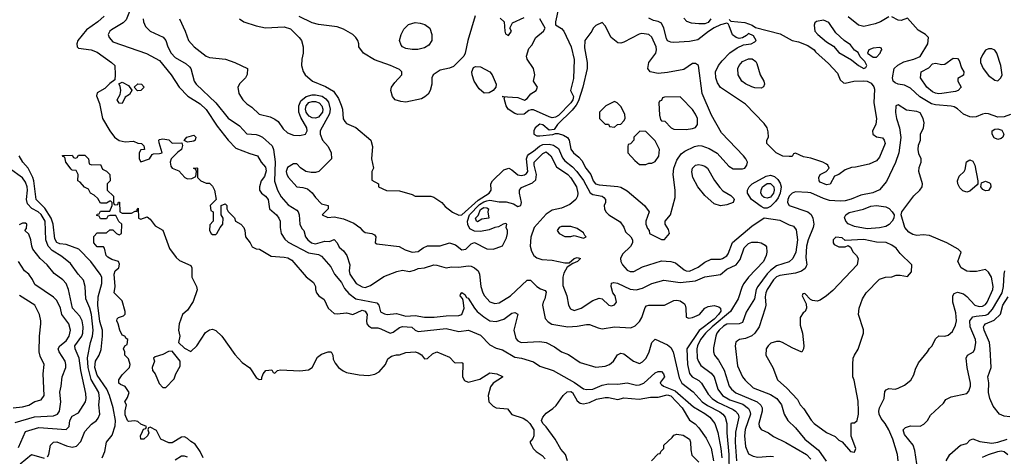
# Model space of a CAD drawing. Header units: inches. Extents: x 2348341 to 2479810, y 460419 to 613669.
# Tile 12 of 256: x 2381072 to 2387391, y 475459 to 478265. Entities that reach past the tile are written whole.
import ezdxf

# ---------------------------------------------------------------- set-up
doc = ezdxf.new("R2010")
doc.units = ezdxf.units.IN
doc.header["$MEASUREMENT"] = 0
doc.layers.add('C3487', color=7, linetype='Continuous')

msp = doc.modelspace()

# ---------------------------------------------------------------- linework, layer by layer
at = {"layer": 'C3487', "color": 2}
for points, elevation in [([(2384544.7, 478410), (2384511, 478250), (2384511.3, 478231.3), (2384550, 478207.7), (2384563.8, 478190), (2384610.5, 478090), (2384630.6, 478009.4), (2384627.1, 477887.1), (2384607.3, 477810), (2384626.7, 477770), (2384622.6, 477750), (2384610.1, 477729.9), (2384530, 477649.8), (2384510, 477638.4), (2384490, 477634.8), (2384470, 477639.8), (2384370, 477684.5), (2384354.4, 477685.6), (2384339.8, 477680.2), (2384310, 477658), (2384270, 477655.6), (2384250, 477661.6), (2384206.6, 477690), (2384194, 477710), (2384182, 477758), (2384186, 477766), (2384168, 477770), (2384270, 477763.7), (2384312, 477748), (2384330, 477757.3), (2384352.2, 477787.8), (2384386, 477810), (2384395.3, 477830), (2384369, 477870), (2384378, 477910), (2384368.7, 477950), (2384329, 478010), (2384324, 478030), (2384340.2, 478079.8), (2384359.3, 478100.7), (2384384.2, 478150), (2384434, 478190), (2384444, 478210), (2384409.4, 478270)], 110), ([(2381790.4, 478349.6), (2381755.6, 478264.4), (2381736.5, 478243.5), (2381660.7, 478199.3), (2381650.7, 478190), (2381640.7, 478170), (2381647.3, 478150), (2381670, 478123), (2381886.9, 478046.9), (2381970, 478002.8), (2382044.7, 477910), (2382096, 477830), (2382152.4, 477772.4), (2382230, 477723), (2382270, 477687.7), (2382339.5, 477579.5), (2382410.5, 477490.5), (2382459.8, 477439.8), (2382550, 477404), (2382598, 477390), (2382621, 477350), (2382650, 477316), (2382653.8, 477293.8), (2382644.1, 477255.9), (2382621, 477230), (2382610.8, 477190), (2382611, 477170), (2382624.7, 477150), (2382650, 477130.8), (2382666.8, 477110), (2382674.8, 477050), (2382721, 477010), (2382734.8, 476990), (2382744, 476970), (2382743.8, 476930), (2382750.4, 476890.4), (2382773.5, 476853.5), (2382795.6, 476835.6), (2382926.1, 476766.1), (2382990, 476756.5), (2383010, 476744.9), (2383070, 476675.5), (2383091.8, 476630), (2383136.7, 476576.7), (2383157.3, 476537.3), (2383184.4, 476504.4), (2383230.3, 476470.3), (2383364.9, 476444.9), (2383377.3, 476430), (2383388.3, 476388.3), (2383413.7, 476373.7), (2383430, 476370.7), (2383490, 476377.1), (2383550, 476360.5), (2383610, 476363.8), (2383670, 476353), (2383733.2, 476353.2), (2383810, 476362.4), (2383890, 476362.8), (2383908.9, 476371.1), (2383924, 476410), (2383919.3, 476459.3), (2383914, 476474), (2383899, 476490), (2383900.2, 476499.8), (2383910, 476512), (2383930, 476498), (2383940.5, 476480.5), (2383950, 476474.8), (2383990.5, 476410), (2384009, 476389), (2384050, 476354.9), (2384090, 476330.5), (2384130, 476324.9), (2384179.5, 476340.5), (2384230, 476378.8), (2384250, 476382.8), (2384270, 476372), (2384244, 476270), (2384255.3, 476215.3), (2384270, 476201), (2384290.9, 476190.9), (2384410, 476196.3), (2384450.5, 476190.5), (2384503.5, 476163.5), (2384550, 476131.3), (2384593.2, 476113.2), (2384670, 476062.8), (2384770, 476031.3), (2384830, 476038.8), (2384858, 476050), (2384882, 476070), (2384908.9, 476111.1), (2384930, 476122), (2384950, 476118), (2385010.6, 476070.6), (2385050, 476056), (2385070, 476066), (2385092.7, 476090), (2385112.3, 476130), (2385129.2, 476190), (2385150, 476211.3), (2385230, 476176), (2385250, 476158), (2385264.9, 476130), (2385303.6, 475963.6), (2385321.6, 475930), (2385393.9, 475873.9), (2385452.7, 475810), (2385486.5, 475786.5), (2385564.5, 475744.5), (2385584.9, 475730), (2385600.5, 475710), (2385610.3, 475670.3), (2385610.3, 475609.7), (2385622.4, 475470), (2385626, 475350)], 98), ([(2381613.4, 478286.6), (2381574, 478250), (2381500.3, 478199.7), (2381446, 478130), (2381438, 478110), (2381442, 478090), (2381450, 478082), (2381530, 478071), (2381570, 478056), (2381662, 477990), (2381682, 477970), (2381686, 477910), (2381682, 477878), (2381650, 477854), (2381618, 477822), (2381570, 477794), (2381565.2, 477774.8), (2381585.3, 477725.3), (2381603.7, 477630), (2381650, 477550.8), (2381680.7, 477510), (2381710, 477487.7), (2381750, 477478.8), (2381803.6, 477483.6), (2381830, 477472), (2381854, 477470), (2381870, 477454), (2381874, 477430), (2381850, 477428), (2381838, 477410), (2381838, 477370), (2381850, 477352), (2381906, 477370), (2381922, 477398), (2381930, 477402), (2381970, 477404.7), (2381986, 477410), (2381967.3, 477472.7), (2381966, 477490), (2381970, 477494), (2381990, 477498), (2382030, 477492), (2382051.6, 477471.6), (2382112.7, 477472.7), (2382116.9, 477456.9), (2382111, 477430), (2382086.8, 477413.2), (2382044.7, 477370), (2382038.8, 477350), (2382042.8, 477322.8), (2382051, 477311), (2382093.7, 477293.7), (2382132, 477250), (2382150, 477241), (2382176.4, 477243.6), (2382202, 477258), (2382206, 477290), (2382202, 477302), (2382188, 477310), (2382210, 477312), (2382214, 477310), (2382214, 477250), (2382234, 477230), (2382250, 477222), (2382270, 477214), (2382290, 477214), (2382310, 477194), (2382322, 477170), (2382334, 477110), (2382294, 477070), (2382298, 477038), (2382314, 477030), (2382314, 476970), (2382292.7, 476947.3), (2382291.3, 476910), (2382302, 476890), (2382310, 476884.7), (2382330, 476884.7), (2382338, 476890), (2382358, 476930), (2382375.3, 476950), (2382378, 476990), (2382366, 477010), (2382366, 477070), (2382390, 477082), (2382402, 477070), (2382402, 477050), (2382411.1, 477031.1), (2382450, 476992), (2382458, 476970), (2382491, 476950), (2382510.8, 476930), (2382517.3, 476910), (2382521, 476870), (2382550.6, 476830.6), (2382564, 476804), (2382590, 476791.3), (2382610.7, 476790.7), (2382685.4, 476745.4), (2382770, 476738.8), (2382793.7, 476733.7), (2382819.8, 476719.8), (2382910, 476611.3), (2382956.9, 476576.9), (2382971.1, 476551.1), (2382971.3, 476530), (2382978, 476510), (2382992, 476490), (2383026.4, 476466.4), (2383051, 476410), (2383090, 476376), (2383110, 476374), (2383170, 476382), (2383210, 476370.6), (2383270, 476397.1), (2383290, 476392.7), (2383301.6, 476370), (2383297.6, 476330), (2383300.5, 476310), (2383310, 476297.3), (2383330, 476284.9), (2383370, 476283.8), (2383390, 476278.4), (2383450, 476250.7), (2383470, 476257.3), (2383510, 476287.7), (2383530, 476293.7), (2383588.1, 476288.1), (2383610.4, 476270.4), (2383630, 476262), (2383810, 476280.5), (2383890, 476260.7), (2383952, 476270), (2384030, 476237.3), (2384090, 476176), (2384130, 476154.8), (2384170, 476143), (2384250, 476096.3), (2384292, 476090), (2384370, 476066), (2384410, 476039.1), (2384496, 476010), (2384633.1, 475933.1), (2384690, 475893.4), (2384710, 475888.2), (2384750, 475890.5), (2384810, 475917.1), (2384850, 475924.4), (2384910, 475921.6), (2384970, 475930.5), (2385030, 475916.4), (2385050, 475919.3), (2385077.2, 475930), (2385150, 475994.8), (2385170, 476004.7), (2385190, 476004.7), (2385204.7, 475990), (2385210.7, 475970), (2385184.9, 475935.1), (2385182.8, 475930), (2385190, 475921), (2385204.7, 475910), (2385278.9, 475878.9), (2385396.3, 475776.3), (2385470, 475734), (2385502, 475710), (2385532.7, 475670), (2385551.7, 475611.7), (2385571.7, 475508.3), (2385577.7, 475450)], 94), ([(2381864, 478270), (2381867.3, 478250), (2381880.5, 478220.5), (2381910.6, 478190.6), (2381993.2, 478153.2), (2382010.5, 478130.5), (2382024, 478090), (2382044.9, 478050), (2382070, 478020.7), (2382141.6, 477981.6), (2382162, 477962), (2382170.7, 477950), (2382193, 477870), (2382205.5, 477850), (2382330.6, 477730), (2382410, 477630.7), (2382482, 477582), (2382530, 477530.8), (2382590, 477527.3), (2382610, 477520.7), (2382630, 477510.7), (2382693.3, 477453.3), (2382701.6, 477430), (2382711.7, 477351.7), (2382707.6, 477227.6), (2382726.4, 477170), (2382750, 477126.8), (2382795.6, 477075.6), (2382850, 477040.7), (2382859.1, 477030), (2382865.5, 477010), (2382870.8, 476950), (2382883, 476923), (2382896, 476910), (2382906.8, 476870), (2382921, 476850), (2382946, 476830), (2382970, 476823.8), (2383030, 476841), (2383060.4, 476839.6), (2383090, 476851.3), (2383110, 476831.3), (2383122.5, 476802.5), (2383150, 476778.8), (2383170.7, 476750), (2383190.8, 476690), (2383186, 476650), (2383190.8, 476630), (2383231, 476570), (2383270, 476547.3), (2383290, 476544), (2383323.2, 476556.8), (2383410, 476614), (2383493.6, 476646.4), (2383530, 476656), (2383572.9, 476647.1), (2383605.6, 476654.4), (2383630, 476666), (2383670, 476670.7), (2383730, 476688.4), (2383750, 476688.2), (2383809, 476671), (2383844, 476676), (2383890, 476673.4), (2383950, 476684), (2383970, 476680.7), (2383991.3, 476670), (2384014.8, 476650), (2384022.8, 476630), (2384030.7, 476550), (2384044.9, 476510), (2384054.8, 476490), (2384090, 476450.8), (2384121.4, 476441.4), (2384150, 476444.9), (2384222.7, 476490), (2384328, 476590), (2384350, 476591.3), (2384392, 476550), (2384415.3, 476535.3), (2384444.7, 476524.7), (2384450, 476514), (2384442.8, 476470), (2384431, 476450), (2384427.3, 476430), (2384444, 476344), (2384463, 476323), (2384488.2, 476308.2), (2384590, 476290.4), (2384650, 476295.5), (2384710, 476306.8), (2384730, 476306), (2384784.5, 476284.5), (2384810, 476279.1), (2384890, 476290.4), (2384994.5, 476285.5), (2385022, 476298), (2385050, 476324.7), (2385065.2, 476350), (2385085.6, 476414.4), (2385094, 476426), (2385110, 476431), (2385210, 476430.8), (2385270, 476460.4), (2385290, 476462.4), (2385310, 476458), (2385338, 476438), (2385344, 476430), (2385347.7, 476410), (2385350, 476354), (2385366.4, 476346.4), (2385390, 476351), (2385435.3, 476370), (2385468.7, 476410), (2385490, 476421), (2385530, 476427.3), (2385559.5, 476419.5), (2385570.3, 476410.3), (2385572, 476392), (2385557.4, 476370), (2385530, 476341), (2385433.3, 476266.7), (2385354, 476150), (2385357, 476050), (2385370, 475991), (2385387.3, 475970), (2385430, 475945.5), (2385448.8, 475928.8), (2385490, 475859.1), (2385517.1, 475830), (2385550, 475807.6), (2385650, 475760.3), (2385665.5, 475750), (2385682.4, 475730), (2385686.4, 475710), (2385666.4, 475613.6), (2385663.6, 475550), (2385672.2, 475430)], 102), ([(2382098, 478270), (2382134.8, 478190), (2382156, 478130), (2382191.3, 478090), (2382270, 478031), (2382290, 478021), (2382394, 478010), (2382454, 477990), (2382534, 477950), (2382532.7, 477912.7), (2382522, 477890), (2382485.4, 477854.6), (2382472, 477830), (2382478, 477790), (2382504.7, 477750), (2382530, 477724.7), (2382562, 477702), (2382610, 477658), (2382679.8, 477639.8), (2382710, 477626), (2382730, 477611), (2382762.8, 477562.8), (2382790, 477537.3), (2382830, 477522.8), (2382870, 477521), (2382906, 477530), (2382918, 477550), (2382915.3, 477570), (2382875.6, 477635.6), (2382863.7, 477670), (2382862.7, 477710), (2382876.3, 477743.7), (2382909.7, 477770.3), (2382950, 477781.1), (2382970, 477781.7), (2383013.4, 477773.4), (2383037, 477757), (2383053.6, 477733.6), (2383064.6, 477690), (2383060.3, 477659.7), (2383001, 477550), (2383001, 477530), (2383016, 477490), (2383051, 477450), (2383072, 477410), (2383074, 477370), (2382992, 477290), (2382970, 477282), (2382942, 477282), (2382909.2, 477289.2), (2382873.6, 477313.6), (2382850, 477338), (2382830, 477338), (2382790, 477315.3), (2382782.8, 477290), (2382786.8, 477270), (2382798, 477250), (2382850, 477191.3), (2382890, 477187.3), (2382918.5, 477178.5), (2382950, 477151), (2382970, 477121), (2383010, 477082), (2383052, 477070), (2383051.6, 477048.4), (2383014, 477010), (2383050, 476994), (2383090, 476998), (2383150, 476984), (2383217.5, 476957.5), (2383256, 476930), (2383270, 476911.3), (2383290, 476898), (2383331.1, 476891.1), (2383350, 476882), (2383358, 476870), (2383354, 476830), (2383363.6, 476823.6), (2383507.5, 476807.5), (2383546.2, 476786.2), (2383590, 476770.8), (2383630, 476774.8), (2383661.5, 476798.5), (2383689.5, 476810.5), (2383770, 476811), (2383830, 476830.8), (2383870, 476818.8), (2383910, 476786.8), (2383935.3, 476790), (2383970, 476824.7), (2383990, 476832), (2384070, 476791.3), (2384110, 476791), (2384130, 476796), (2384170, 476812), (2384197.2, 476862.8), (2384202, 476890), (2384202, 476910), (2384195.3, 476930), (2384198, 476950), (2384190, 476954), (2384174, 476950), (2384145.5, 476934.5), (2384122, 476930), (2384085.8, 476914.2), (2384030, 476902.7), (2383990, 476905.1), (2383961.4, 476921.4), (2383947.7, 476947.7), (2383945.3, 476970), (2383958.2, 477010), (2384022.5, 477077.5), (2384050, 477095.1), (2384070, 477101.3), (2384090, 477104.3), (2384150, 477095), (2384194.3, 477094.3), (2384241.7, 477081.7), (2384270, 477064.7), (2384288.7, 477071.3), (2384293.2, 477090), (2384279, 477150), (2384279, 477170), (2384292.9, 477187.1), (2384363.6, 477216.4), (2384385.1, 477234.9), (2384389.7, 477270), (2384373, 477330), (2384373.3, 477350), (2384430, 477405.5), (2384450, 477414.4), (2384480.5, 477390), (2384518.3, 477318.3), (2384590, 477270.4), (2384610, 477247.7), (2384646.4, 477190), (2384654.9, 477150), (2384652.7, 477130), (2384640.5, 477110), (2384603.4, 477076.6), (2384550, 477054), (2384490, 477040.9), (2384450, 477014), (2384374.8, 476930), (2384353.2, 476866.8), (2384347.3, 476810), (2384356.3, 476776.3), (2384371, 476750), (2384390, 476734.8), (2384423.4, 476723.4), (2384490, 476718.8), (2384570, 476702), (2384598, 476702), (2384630, 476731), (2384650, 476736), (2384670.8, 476730.8), (2384652, 476710), (2384622, 476698), (2384585.4, 476674.6), (2384564.1, 476635.9), (2384557.1, 476610), (2384557.5, 476557.5), (2384584, 476490), (2384594.8, 476430), (2384607.1, 476407.1), (2384630, 476396), (2384675.3, 476410), (2384750, 476460.7), (2384790, 476476), (2384810, 476472), (2384854, 476430), (2384870, 476426), (2384890, 476432), (2384902, 476450), (2384893.2, 476490), (2384879, 476510), (2384868.7, 476550), (2384870, 476572), (2384884.7, 476575.3), (2384909.2, 476570.8), (2384990, 476533.4), (2385028.1, 476528.1), (2385070, 476540.5), (2385128, 476570), (2385206, 476590), (2385310, 476575.5), (2385410, 476586), (2385470, 476612.4), (2385570, 476627.7), (2385610, 476661.6), (2385669.7, 476690.3), (2385695.8, 476724.2), (2385721.7, 476798.3), (2385750, 476827.3), (2385770, 476835.5), (2385810, 476836), (2385830, 476831), (2385855.3, 476815.3), (2385864.7, 476804.7), (2385866.8, 476770), (2385862.8, 476750), (2385844.9, 476710), (2385750, 476609.3), (2385719.3, 476570), (2385708.2, 476550), (2385682, 476470), (2385634.4, 476390), (2385516.1, 476290), (2385474.3, 476250), (2385442, 476210), (2385421.7, 476170), (2385418, 476150), (2385420.3, 476090), (2385427.6, 476067.6), (2385443.4, 476043.4), (2385510, 475994), (2385530, 475970.8), (2385552.7, 475890), (2385583, 475850), (2385630, 475822.3), (2385713.1, 475793.1), (2385750, 475766.8), (2385758.4, 475750), (2385761.3, 475730), (2385727.9, 475632.1), (2385723.7, 475590), (2385730, 475522), (2385750, 475476), (2385779.9, 475459.9), (2385810, 475453.4), (2385890, 475460.7), (2385910, 475457.3)], 106), ([(2382482, 478270), (2382511.1, 478251.1), (2382590, 478224.7), (2382650, 478211.3), (2382770, 478218), (2382810, 478204.7), (2382866, 478150), (2382881, 478130), (2382891, 478090), (2382890.8, 478050), (2382882.8, 478010), (2382881, 477970), (2382890.9, 477930.9), (2382904.7, 477910), (2382951.3, 477870), (2383035.8, 477835.8), (2383085.1, 477805.1), (2383118, 477758), (2383136.1, 477716.1), (2383143, 477690), (2383147.7, 477627.7), (2383158, 477610), (2383170, 477598), (2383230, 477571), (2383324.7, 477490), (2383336, 477450), (2383330.8, 477370), (2383342, 477310), (2383331.3, 477290), (2383332.7, 477232.7), (2383374, 477210), (2383374, 477190), (2383426, 477166), (2383510, 477164.7), (2383590, 477141), (2383610, 477131), (2383710, 477131.3), (2383730, 477124.7), (2383782, 477090), (2383803.5, 477063.5), (2383850, 477026.8), (2383890, 477007.7), (2383910, 477010.5), (2384014.5, 477105.5), (2384086, 477150), (2384097.2, 477170), (2384096, 477210), (2384106, 477230), (2384180.1, 477299.9), (2384210.4, 477310.4), (2384230, 477300.7), (2384268.2, 477268.2), (2384290, 477262.8), (2384312.8, 477267.2), (2384324.2, 477275.8), (2384332.4, 477290), (2384325.6, 477370), (2384331, 477389), (2384340.1, 477399.9), (2384370, 477418.7), (2384407.3, 477452.7), (2384430, 477462.8), (2384470, 477463.9), (2384497.5, 477457.5), (2384530, 477436.3), (2384556.7, 477376.7), (2384570, 477357.1), (2384620, 477320), (2384648.3, 477288.3), (2384690.2, 477230.2), (2384733, 477153), (2384750, 477140.5), (2384810, 477130.4), (2384822, 477122), (2384830.8, 477110), (2384830.7, 477090), (2384824, 477070), (2384824.9, 477050), (2384833, 477030), (2384854, 477010), (2384926.1, 476966.1), (2384950, 476930.8), (2384960.7, 476900.7), (2384994, 476870), (2385004.9, 476850), (2385004, 476830), (2384992.3, 476807.7), (2384941.4, 476758.6), (2384927.3, 476730), (2384930.8, 476710), (2384941, 476690), (2384970, 476656), (2384990, 476646.8), (2385012.5, 476647.5), (2385070, 476676.3), (2385190, 476715.5), (2385250, 476710.5), (2385281.6, 476701.6), (2385337.3, 476657.3), (2385350, 476650.5), (2385370, 476648.5), (2385426.5, 476673.5), (2385470, 476705.5), (2385510, 476724.9), (2385570, 476726), (2385582, 476730), (2385610, 476747.7), (2385619.3, 476760.7), (2385647.2, 476832.8), (2385770, 476938), (2385850, 476991), (2385950, 476975.5), (2386010, 476945.5), (2386038, 476938), (2386054.4, 476914.4), (2386063.1, 476850), (2386052.2, 476770), (2386033, 476730), (2386010, 476709.6), (2385930, 476683.6), (2385890, 476653.6), (2385869.1, 476630.9), (2385808.4, 476550), (2385799.5, 476530), (2385788.2, 476470), (2385734.6, 476385.4), (2385710, 476319), (2385690, 476309.5), (2385610, 476307.3), (2385590, 476296.2), (2385560.5, 476270), (2385545.5, 476250), (2385539.1, 476230), (2385524.5, 476155.5), (2385524, 476130), (2385530.7, 476110), (2385557.3, 476077.3), (2385593.1, 476013.1), (2385624.9, 475910), (2385640.5, 475890), (2385667.9, 475867.9), (2385804, 475810), (2385828.7, 475788.7), (2385838, 475770), (2385838, 475750), (2385816.3, 475670), (2385817.3, 475650), (2385830, 475631), (2385878, 475610), (2385910, 475587.3), (2385988.3, 475548.3), (2386120.7, 475470), (2386150, 475440.7)], 110), ([(2383995.8, 478290), (2383947.3, 478130), (2383930.8, 478050), (2383922.8, 478030), (2383856.7, 477963.3), (2383830, 477952.3), (2383770, 477939.5), (2383726, 477910), (2383717.3, 477890), (2383717.1, 477850), (2383706.7, 477810), (2383693.1, 477786.9), (2383671.8, 477768.2), (2383650, 477756.2), (2383550, 477734.5), (2383518.4, 477738.4), (2383482, 477750), (2383464, 477770), (2383453.2, 477810), (2383459.3, 477830), (2383479.1, 477860.9), (2383524, 477910), (2383525.2, 477930), (2383510, 477945.2), (2383451.1, 477971.1), (2383350, 478005.6), (2383279.3, 478050), (2383249.3, 478090), (2383249.2, 478110), (2383242.7, 478130), (2383229.3, 478150), (2383209.2, 478170), (2383150, 478203.6), (2383110, 478217.6), (2382990, 478232.7), (2382950, 478245.2), (2382866, 478286)], 110), ([(2384155.3, 478275.3), (2384182, 478250), (2384184.7, 478190), (2384190, 478174), (2384210, 478162), (2384228, 478190), (2384218, 478210), (2384235.3, 478244.7), (2384310, 478279.1)], 114), ([(2385626, 478266), (2385636, 478256), (2385725.5, 478245.5), (2385772, 478230), (2385795.3, 478215.3), (2385952.7, 478172.7), (2386030, 478131.3), (2386070, 478122), (2386130, 478098), (2386170, 478071.3), (2386178.8, 478058.8), (2386263.6, 477983.6), (2386319.8, 477919.8), (2386338, 477878), (2386359.8, 477859.8), (2386370, 477856), (2386426, 477870), (2386487.7, 477872.3), (2386510, 477870.3), (2386537.1, 477857.1), (2386554, 477834), (2386557.7, 477817.7), (2386553, 477730), (2386570.7, 477629.3), (2386566.8, 477590), (2386544.9, 477550), (2386547.3, 477530), (2386570, 477510.8), (2386610, 477504.7), (2386621, 477490), (2386626.8, 477470), (2386590, 477382), (2386570, 477358), (2386524.7, 477335.3), (2386436.4, 477316.4), (2386410, 477315.3), (2386370, 477299), (2386330, 477269.3), (2386301.4, 477258.6), (2386272.8, 477207.2), (2386250, 477203.7), (2386210, 477221.2), (2386202.7, 477230), (2386200.9, 477250), (2386209.5, 477270.5), (2386248, 477290), (2386268, 477310), (2386258, 477330), (2386250, 477335.3), (2386226, 477350), (2386150, 477375.3), (2386103.1, 477383.1), (2386050, 477406), (2386038, 477402), (2386030, 477386), (2386010, 477386), (2385970, 477388), (2385926, 477410), (2385868, 477470), (2385866, 477490), (2385878, 477510), (2385876.4, 477543.6), (2385868.7, 477570), (2385850, 477598), (2385730, 477722), (2385570, 477828.7), (2385550, 477858), (2385539, 477890), (2385537.2, 477930), (2385557.2, 477970), (2385580.1, 477999.9), (2385630, 478050.7), (2385676.2, 478083.8), (2385716.5, 478103.5), (2385766, 478110), (2385790, 478122), (2385798, 478130), (2385780.4, 478160.4), (2385750, 478175.3), (2385737.3, 478162.7), (2385710, 478148.7), (2385690, 478144), (2385670, 478149), (2385646.9, 478166.9), (2385625.6, 478225.6), (2385618, 478238), (2385610, 478242), (2385570, 478232), (2385530, 478211.2), (2385491.7, 478188.3), (2385424.9, 478135.1), (2385370, 478124.5), (2385270, 478117), (2385250, 478119.5), (2385230, 478129.5), (2385222.8, 478142.8), (2385207, 478210), (2385190, 478241.2), (2385170, 478253.2), (2385140.2, 478260.2), (2385110, 478275.3)], 110), ([(2385508.4, 478270), (2385490, 478246.6), (2385470, 478237.4), (2385430, 478236.9), (2385382.9, 478242.9), (2385353.2, 478253.2), (2385334.6, 478274.6)], 106), ([(2386650, 478282.7), (2386596, 478250), (2386562.9, 478237.1), (2386490, 478221.6), (2386455.3, 478230), (2386390, 478283.6)], 110), ([(2387430, 477655.3), (2387390, 477641.2), (2387350, 477637.2), (2387290, 477659), (2387270, 477661.2), (2387250, 477658), (2387210, 477641.2), (2387190, 477637.2), (2387170, 477639.3), (2387130, 477658), (2387090, 477692.7), (2387070, 477703.7), (2387050, 477709.3), (2386950, 477717), (2386924.4, 477724.4), (2386849.7, 477769.7), (2386790, 477825.1), (2386750, 477843.6), (2386710, 477849.6), (2386690, 477858.4), (2386677, 477870), (2386673.6, 477890), (2386684, 477950), (2386707.5, 477972.5), (2386747.2, 477992.8), (2386811, 478011), (2386851.1, 478028.9), (2386899.3, 478110), (2386904.5, 478150), (2386886, 478170), (2386837.7, 478197.7), (2386770, 478274), (2386730, 478259), (2386710, 478261.2), (2386670, 478282.7)], 110), ([(2386709.2, 475430), (2386706, 475470), (2386675.1, 475570), (2386649.4, 475630), (2386626.6, 475670), (2386601, 475701), (2386587.6, 475730), (2386585.1, 475750), (2386589.5, 475770.5), (2386619, 475830), (2386624.5, 475875.5), (2386632.9, 475887.1), (2386650, 475894.8), (2386690, 475891), (2386710, 475896), (2386750, 475916), (2386792.1, 475947.9), (2386810, 475982), (2386820.1, 476019.9), (2386841.2, 476058.8), (2386899, 476130), (2386910, 476152), (2386928, 476170), (2386950, 476214), (2386970, 476234), (2387010, 476232), (2387030, 476238), (2387058.6, 476261.4), (2387078.4, 476301.6), (2387083.7, 476330), (2387080.1, 476380.1), (2387060.9, 476450), (2387061.2, 476490), (2387070, 476504.7), (2387090, 476514.8), (2387130, 476502), (2387150, 476486.8), (2387201, 476430), (2387230, 476421.6), (2387250, 476423), (2387270, 476434), (2387282, 476450), (2387317, 476530), (2387319.5, 476550), (2387309.5, 476609.5), (2387290, 476642), (2387270, 476659), (2387212.4, 476647.6), (2387170, 476646), (2387149.7, 476649.7), (2387114.5, 476670), (2387092.7, 476710), (2387114, 476770), (2387095.3, 476790), (2387022, 476830), (2386910, 476877.2), (2386870, 476881.6), (2386830, 476878), (2386803.3, 476883.3), (2386778.6, 476898.6), (2386752.3, 476930), (2386728.7, 477010), (2386734, 477030), (2386810, 477133.4), (2386849.4, 477170), (2386864.5, 477190), (2386865.1, 477210), (2386842.9, 477290), (2386844.5, 477315.5), (2386857.2, 477350), (2386857.2, 477370), (2386842.9, 477402.9), (2386838, 477430), (2386840.9, 477459.1), (2386852.3, 477490), (2386852.7, 477530), (2386872.3, 477570), (2386877.5, 477602.5), (2386869.5, 477630), (2386850, 477666), (2386830, 477674), (2386762.5, 477682.5), (2386710, 477718), (2386694, 477710), (2386692, 477668), (2386698.8, 477630), (2386718.8, 477570), (2386727.1, 477507.1), (2386714, 477410), (2386692.5, 477347.5), (2386634.7, 477225.3), (2386590, 477172.3), (2386548.3, 477151.7), (2386470, 477138), (2386408.4, 477111.6), (2386370, 477100.9), (2386337.5, 477097.5), (2386270, 477103.6), (2386230, 477115.6), (2386150, 477152), (2386130, 477155.1), (2386050, 477158), (2386030, 477149.2), (2386010.8, 477130), (2386002, 477110), (2386000.7, 477090), (2386010.6, 477070.6), (2386130, 477030.6), (2386152, 477012), (2386162, 476990), (2386167.7, 476950), (2386164.9, 476930), (2386132.2, 476850), (2386122.6, 476810), (2386116.3, 476736.3), (2386122.8, 476690), (2386119.8, 476680.2), (2386113.2, 476666.8), (2386090.4, 476649.6), (2386050, 476636.2), (2385950, 476621.6), (2385930, 476611.6), (2385910, 476594), (2385869.1, 476530.9), (2385861.3, 476510), (2385855.6, 476484.4), (2385860.4, 476430), (2385857.1, 476410), (2385818.8, 476290), (2385790.4, 476249.6), (2385770, 476232.7), (2385730, 476216), (2385690.7, 476209.3), (2385678, 476202), (2385667.7, 476192.3), (2385662.8, 476170), (2385679.8, 476039.8), (2385710.6, 475970.6), (2385727.9, 475947.9), (2385779.9, 475899.9), (2385890, 475857.1), (2385930.6, 475830), (2385960.7, 475790), (2385978.8, 475730), (2386002.8, 475690), (2386050, 475642.8), (2386110.3, 475570.3), (2386198.3, 475498.3), (2386247.7, 475427.7)], 114), ([(2381601.2, 475450), (2381618, 475490), (2381629.5, 475550.5), (2381665.6, 475594.4), (2381685.6, 475654.4), (2381687.8, 475690), (2381671.2, 475770), (2381648.4, 475850), (2381630.7, 475890.7), (2381570, 475979.5), (2381553.5, 476030), (2381559.7, 476070), (2381582.4, 476110), (2381595.6, 476144.4), (2381603.5, 476230), (2381603, 476270), (2381585.8, 476325.8), (2381573.7, 476430), (2381576.3, 476483.7), (2381599.6, 476570), (2381598.4, 476610), (2381589.4, 476630), (2381529.4, 476710), (2381451, 476791), (2381370, 476820.5), (2381330, 476824.7), (2381310, 476832.3), (2381297.1, 476857.1), (2381286.2, 476950), (2381275.1, 476990), (2381232.9, 477052.9), (2381177.4, 477110), (2381163.1, 477230), (2381156.9, 477250), (2381126.6, 477310), (2381091.5, 477350), (2381069.7, 477389.7)], 94), ([(2382249.4, 475450), (2382229.5, 475489.5), (2382197.5, 475537.5), (2382170, 475554), (2382150, 475574), (2382130, 475584), (2382110, 475582), (2382050, 475546), (2382030, 475546), (2381978, 475570), (2381950, 475626), (2381910, 475646), (2381898, 475642), (2381894, 475630), (2381902, 475610), (2381892, 475590), (2381870, 475568.7), (2381848.9, 475568.9), (2381848, 475590), (2381860.4, 475619.6), (2381867.3, 475632.7), (2381882, 475638), (2381886, 475650), (2381850, 475666), (2381830, 475682), (2381810, 475688), (2381770, 475682), (2381764, 475690), (2381750, 475726), (2381749.4, 475750.6), (2381758, 475790), (2381748, 475810), (2381764, 475836), (2381775.3, 475870), (2381750, 475908.7), (2381720.2, 475920.2), (2381708.7, 475930), (2381709.1, 475950.9), (2381730, 475982), (2381778, 476030), (2381782, 476050), (2381770, 476086), (2381746, 476110), (2381746, 476130), (2381738, 476150), (2381746, 476170), (2381762, 476178), (2381766, 476210), (2381755.3, 476215.3), (2381746, 476230), (2381730, 476238), (2381714, 476270), (2381705.2, 476310), (2381695.3, 476330), (2381698, 476342), (2381706, 476350), (2381738, 476362), (2381748.4, 476371.6), (2381748.7, 476390), (2381730, 476458), (2381678, 476510), (2381685.2, 476550), (2381678, 476630), (2381686, 476650), (2381708, 476670), (2381713.6, 476693.6), (2381706, 476710), (2381663.2, 476723.2), (2381638, 476738), (2381628, 476750), (2381616.4, 476796.4), (2381610, 476806), (2381570, 476806), (2381548, 476830), (2381548.4, 476871.6), (2381570, 476894), (2381630, 476894), (2381650, 476914), (2381670, 476914), (2381694, 476890), (2381710, 476882), (2381726, 476890), (2381728, 476950), (2381708.7, 476968.7), (2381690, 477006), (2381650, 477006), (2381638, 477002), (2381630, 476986), (2381590, 476986), (2381582, 477002), (2381567.3, 477007.3), (2381570, 477014), (2381582, 477018), (2381590, 477034), (2381650, 477034), (2381666, 477070), (2381666, 477090), (2381658, 477098), (2381650, 477098), (2381630, 477086), (2381590, 477086), (2381574.6, 477114.6), (2381550, 477138), (2381526, 477150), (2381514.6, 477174.6), (2381488.9, 477188.9), (2381460.4, 477220.4), (2381446, 477230), (2381448, 477270), (2381435.3, 477295.3), (2381410, 477298), (2381403.1, 477303.1), (2381369.1, 477349.1), (2381362, 477382), (2381350, 477386), (2381347.3, 477392.7), (2381410, 477394), (2381418, 477378), (2381430, 477374), (2381442, 477378), (2381450, 477394), (2381490, 477394), (2381514, 477370), (2381518, 477338), (2381532.7, 477332.7), (2381590, 477334), (2381604.7, 477304.7), (2381630, 477292), (2381651.3, 477270), (2381652, 477230), (2381634, 477210), (2381634, 477170), (2381674, 477130), (2381674, 477090), (2381678, 477078), (2381690, 477074), (2381702, 477078), (2381707.3, 477092.7), (2381712.7, 477092.7), (2381714, 477030), (2381730, 477022), (2381790, 477022), (2381814, 477034), (2381826, 477034), (2381826, 477046), (2381832.7, 477052.7), (2381834, 476990), (2381850, 476982), (2381890, 476998), (2381910, 476982), (2381940.7, 476940.7), (2381990, 476911.3), (2382033.4, 476793.4), (2382076.1, 476736.1), (2382098.3, 476718.3), (2382170, 476684.7), (2382176.3, 476670), (2382177.3, 476610), (2382206, 476550), (2382210.9, 476529.1), (2382185.4, 476454.6), (2382150, 476398), (2382118, 476370), (2382096, 476310), (2382091, 476270), (2382101, 476230), (2382091.3, 476190), (2382130, 476154.8), (2382170, 476132), (2382208.7, 476170), (2382265.6, 476254.4), (2382290, 476271.3), (2382310, 476276), (2382330, 476266.8), (2382370.6, 476230), (2382453.8, 476113.8), (2382501.1, 476061.1), (2382550, 476027.3), (2382590, 475964.7), (2382610, 475952), (2382626, 475954), (2382626, 475966), (2382635.3, 475990), (2382651.3, 476011.3), (2382690, 476014), (2382698, 475998), (2382710, 475994), (2382726, 476010), (2382745.2, 476014.8), (2382870, 476007.3), (2382926.3, 476013.7), (2382949.3, 476030.7), (2382984.1, 476095.9), (2383010, 476114.8), (2383051, 476131), (2383072, 476130), (2383082, 476110), (2383083.6, 476083.6), (2383096.9, 476056.9), (2383118, 476030), (2383147.7, 476007.7), (2383170, 475997.3), (2383250, 475982), (2383310, 475977.3), (2383352.1, 475987.9), (2383378.6, 476001.4), (2383419, 476050), (2383434, 476086), (2383458, 476102), (2383490, 476111), (2383510, 476111.3), (2383550, 476126), (2383610, 476131), (2383630, 476124.7), (2383650, 476111), (2383670, 476086), (2383690, 476086.8), (2383722.5, 476117.5), (2383750, 476131), (2383830, 476096), (2383862, 476062), (2383870, 476058.8), (2383910, 476062), (2383916.9, 476056.9), (2383913.4, 475970), (2383927, 475947), (2383950, 475936.3), (2384025.1, 475954.9), (2384090, 475996), (2384134, 475990), (2384170, 475972), (2384170, 475968), (2384110, 475928.7), (2384093.7, 475906.3), (2384079.1, 475850), (2384084, 475810), (2384110, 475781), (2384130, 475771), (2384203.6, 475763.6), (2384230, 475728), (2384303.8, 475703.8), (2384326, 475690), (2384346, 475670), (2384371.1, 475628.9), (2384371.3, 475590), (2384365.4, 475574.6), (2384346, 475550), (2384356, 475530), (2384366.8, 475510), (2384386, 475490), (2384424.9, 475464.9), (2384443.5, 475443.5)], 90), ([(2381250, 475456), (2381259.3, 475470), (2381269.3, 475530), (2381288.7, 475550), (2381310, 475552.4), (2381372.5, 475527.5), (2381410, 475518), (2381435.9, 475524.1), (2381465.4, 475554.6), (2381490, 475618), (2381534.2, 475665.8), (2381565.2, 475690), (2381576.2, 475703.8), (2381586, 475730), (2381579.6, 475790), (2381583.6, 475830), (2381579.6, 475870), (2381531.7, 475951.7), (2381510.8, 476030), (2381507.3, 476092.7), (2381527.6, 476190), (2381540.5, 476230), (2381543.1, 476270), (2381533.5, 476370), (2381522.4, 476410), (2381496.2, 476470), (2381492.3, 476550), (2381480.9, 476590), (2381446.6, 476630), (2381398.3, 476698.3), (2381343.3, 476743.3), (2381281.2, 476781.2), (2381254.7, 476810), (2381240.5, 476850), (2381234.8, 476970), (2381210, 477013), (2381190, 477029.6), (2381150, 477051.6), (2381122.3, 477082.2), (2381115.1, 477110), (2381123.5, 477170), (2381120.5, 477190), (2381110, 477221.2), (2381090, 477249.4), (2381007.7, 477307.7)], 98), ([(2381064, 475516), (2381110, 475619.1), (2381195.9, 475644.1), (2381370, 475631), (2381389, 475650), (2381395.1, 475690), (2381410, 475718), (2381450, 475738), (2381495.6, 475810), (2381499.6, 475830), (2381496.6, 475863.4), (2381464, 476010), (2381454, 476090), (2381427.6, 476150), (2381426, 476170), (2381471.6, 476230), (2381478.4, 476250), (2381480.7, 476290), (2381474, 476330), (2381458.9, 476358.9), (2381411.8, 476410), (2381384.5, 476530), (2381369.6, 476569.6), (2381350, 476593.2), (2381294.2, 476634.2), (2381249.2, 476690), (2381202.7, 476730), (2381157.2, 476790), (2381149.2, 476810), (2381144, 476850), (2381130, 476886), (2381106, 476910), (2381116.4, 476923.6), (2381118, 476950), (2381110, 476958), (2381090, 476958), (2381070, 476946)], 102), ([(2381043.3, 475676.7), (2381166.7, 475713.3), (2381290, 475718.4), (2381316, 475730), (2381327, 475750), (2381336.2, 475810), (2381329.6, 475870.4), (2381339.3, 475910), (2381344, 475970), (2381368.7, 476030), (2381368.7, 476050), (2381364, 476070), (2381325.2, 476130), (2381319.3, 476150), (2381329.2, 476170), (2381370, 476202), (2381389.7, 476230.4), (2381397.6, 476270), (2381387.3, 476310), (2381342, 476370), (2381333.6, 476410), (2381310, 476461.2), (2381290, 476482.7), (2381170, 476564), (2381154.8, 476594.8), (2381130, 476628.7), (2381104, 476650), (2381064, 476710)], 106), ([(2386829.5, 475410), (2386817.5, 475497.5), (2386806, 475530), (2386750, 475599.3), (2386740.9, 475630), (2386755.9, 475644.1), (2386790, 475654.8), (2386850, 475652), (2386873.6, 475666.4), (2386898, 475690), (2386916.4, 475723.6), (2387000.4, 475799.6), (2387016.4, 475823.6), (2387050, 475842), (2387150, 475862), (2387163.1, 475876.9), (2387173.2, 475910), (2387173.2, 475930), (2387152.3, 476030), (2387146, 476090), (2387155.3, 476110), (2387192.7, 476130), (2387202, 476150), (2387207.3, 476190), (2387207, 476210), (2387172.3, 476290), (2387169.7, 476330.3), (2387190, 476354.4), (2387210, 476360.3), (2387270, 476365.5), (2387287, 476373), (2387316.2, 476403.8), (2387376.4, 476510), (2387386, 476550), (2387389.6, 476630), (2387395.1, 476650)], 110), ([(2381030, 475770.4), (2381090, 475776.3), (2381130, 475787.7), (2381169.3, 475810.7), (2381210, 475822), (2381228.7, 475850), (2381223.7, 475990), (2381229.2, 476050), (2381203.3, 476103.3), (2381198, 476130), (2381199, 476230), (2381209, 476310), (2381209, 476330), (2381199, 476370), (2381169, 476430), (2381071.7, 476491.7)], 110), ([(2387426.2, 475713.8), (2387390, 475716.9), (2387360.9, 475730), (2387320.5, 475780.5), (2387298, 475830), (2387289.4, 475870), (2387291.6, 475931.6), (2387286, 475970), (2387306.6, 476030), (2387299.6, 476150), (2387296.2, 476190), (2387261.6, 476270), (2387257, 476290), (2387261.3, 476298.7), (2387269.8, 476310.3), (2387325.2, 476334.8), (2387367.2, 476372.8), (2387382.4, 476430), (2387416.2, 476483.8)], 106), ([(2384588.7, 475430), (2384575.3, 475470), (2384544.7, 475504.7), (2384509, 475570), (2384450, 475648.7), (2384428.7, 475670), (2384422, 475690), (2384429, 475710), (2384450, 475736), (2384494.5, 475765.5), (2384514.8, 475785.2), (2384559, 475850), (2384586.6, 475873.4), (2384610, 475876.4), (2384619.1, 475870), (2384650, 475814.8), (2384670, 475800.7), (2384690, 475797.3), (2384730, 475804.9), (2384773.4, 475826.6), (2384830, 475836.4), (2384850, 475837.1), (2384910, 475824.9), (2384950, 475834), (2385047.1, 475827.1), (2385121.5, 475838.5), (2385170, 475839.3), (2385226.5, 475853.5), (2385250, 475847.2), (2385324.2, 475770), (2385370, 475690.7), (2385406.9, 475666.9), (2385430, 475642.8), (2385476.7, 475576.7), (2385510, 475511), (2385525.7, 475430)], 90), ([(2385126, 475430), (2385170, 475474), (2385182, 475478), (2385186, 475490), (2385206, 475510), (2385206, 475530), (2385260.4, 475579.6), (2385270, 475594), (2385290, 475602), (2385330, 475594.8), (2385370.6, 475570), (2385377.3, 475550), (2385379.8, 475499.8), (2385386.4, 475466.4), (2385430, 475422)], 86), ([(2387018, 475430), (2387042, 475470), (2387110, 475531.3), (2387150, 475542), (2387170, 475562), (2387190, 475571.3), (2387234.8, 475554.8), (2387310, 475543.1), (2387350, 475550.3), (2387410, 475570.3)], 106), ([(2387250, 475453.7), (2387290, 475471.8), (2387350.4, 475490.4), (2387370, 475494), (2387390.3, 475490.3), (2387413.4, 475470)], 102), ([(2381075.1, 475410), (2381149.1, 475470.9), (2381230, 475448)], 98), ([(2382150, 475453.3), (2382130, 475459.6), (2382110, 475459.6), (2382070, 475433.6)], 94)]:
    msp.add_lwpolyline(points, dxfattribs=dict(at, elevation=elevation))
for points, elevation in [([(2386230, 478261.2), (2386186.4, 478253.6), (2386176, 478244), (2386171, 478230), (2386176, 478190), (2386194.8, 478170), (2386250, 478122.8), (2386294.9, 478094.9), (2386330, 478054), (2386410, 478006.8), (2386456, 477970), (2386490, 477951), (2386503.1, 477956.9), (2386509, 477970), (2386495.5, 477995.5), (2386466.8, 478026.8), (2386453.2, 478053.2), (2386430, 478069), (2386403.7, 478103.7), (2386364, 478130), (2386310, 478179), (2386265.6, 478245.6)], 114), ([(2383590, 478072.3), (2383550, 478079.3), (2383529.4, 478089.4), (2383520.2, 478100.2), (2383509, 478130), (2383520.9, 478170), (2383536.9, 478203.1), (2383566.5, 478233.5), (2383610, 478246.4), (2383642.4, 478242.4), (2383673, 478233), (2383704.7, 478210), (2383718, 478170), (2383718, 478130), (2383698.8, 478101.2), (2383670, 478084), (2383627.3, 478072.7)], 106), ([(2384810, 478246), (2384770, 478228), (2384752, 478210), (2384744.7, 478190), (2384698.8, 478130), (2384696.8, 478083.2), (2384713, 477990), (2384714.9, 477950), (2384686.7, 477830), (2384657.6, 477742.4), (2384643.8, 477716.2), (2384617.4, 477682.6), (2384522.8, 477590), (2384502, 477558), (2384470, 477555.3), (2384430, 477589), (2384410, 477592.7), (2384381, 477570), (2384371, 477550), (2384371.3, 477530), (2384390, 477518.8), (2384410, 477517.3), (2384492.9, 477527.1), (2384510, 477534), (2384527.3, 477532.7), (2384562, 477522), (2384587.5, 477507.5), (2384598.8, 477490), (2384610, 477432), (2384626, 477410), (2384661.6, 477381.6), (2384679.9, 477359.9), (2384706, 477310), (2384737.1, 477270), (2384753, 477230), (2384767.7, 477210), (2384790, 477202.4), (2384910, 477193.4), (2384930, 477187.7), (2384970, 477164.9), (2385082.8, 477070), (2385111, 477030), (2385091, 476970), (2385091.1, 476951.1), (2385102, 476922), (2385112, 476910), (2385114, 476890), (2385190, 476851.3), (2385210, 476852), (2385242, 476890), (2385235.5, 476915.5), (2385215.3, 476950), (2385215.3, 476970), (2385249.1, 477010.9), (2385278, 477122), (2385279, 477170), (2385266.6, 477270), (2385269.6, 477310), (2385290, 477361), (2385317.2, 477402.8), (2385340.1, 477419.9), (2385402, 477450), (2385430, 477455.5), (2385450, 477453.4), (2385497.5, 477437.5), (2385547.9, 477407.9), (2385623.5, 477323.5), (2385650, 477306), (2385710, 477306), (2385726, 477310), (2385738, 477330), (2385742, 477350), (2385733.2, 477370), (2385717.2, 477390), (2385576.9, 477536.9), (2385511.8, 477650), (2385451.8, 477790), (2385428, 477970), (2385410, 477982), (2385390, 477982), (2385334.9, 477945.1), (2385230, 477924.5), (2385170, 477919.3), (2385118, 477930), (2385104, 477950), (2385109, 477990), (2385155.3, 478050), (2385159, 478070), (2385157.2, 478090), (2385130, 478153.2), (2385109.5, 478169.5), (2385064.4, 478175.6), (2385048.4, 478171.6), (2384950, 478119), (2384930, 478114), (2384910, 478115.3), (2384868, 478150), (2384830, 478226)], 114), ([(2386590, 478086), (2386550, 478082), (2386522, 478070), (2386512, 478050), (2386550, 478024.7), (2386570, 478024.7), (2386595.3, 478050), (2386598, 478062), (2386606, 478070), (2386602, 478082)], 114), ([(2387310, 478078), (2387290, 478078), (2387270, 478068), (2387250, 478038), (2387238, 478010), (2387238, 477990), (2387256, 477950), (2387290, 477906.8), (2387330, 477876), (2387350, 477871.3), (2387369.3, 477890.7), (2387377.2, 477910), (2387369, 477970), (2387342, 478050), (2387330, 478068)], 110), ([(2385830, 477825.2), (2385790, 477826), (2385770, 477832.7), (2385730, 477852.3), (2385706, 477870), (2385683.7, 477910), (2385680.9, 477950), (2385689.3, 477970), (2385710, 477996.3), (2385750, 478013), (2385772.3, 478012.3), (2385796.4, 477996.4), (2385803.8, 477983.8), (2385824.9, 477910), (2385846.8, 477870), (2385851, 477850), (2385846, 477834)], 106), ([(2386970, 477787.6), (2386950, 477792.3), (2386930, 477800.9), (2386893.2, 477830), (2386854, 477890), (2386858, 477930), (2386905.6, 477954.4), (2386930, 477981), (2386950, 477986), (2386990, 477976), (2387010, 477978), (2387062.7, 478017.3), (2387090, 478014.8), (2387101.4, 478001.4), (2387115.9, 477955.9), (2387130.7, 477929.3), (2387130, 477908), (2387092.7, 477887.3), (2387092, 477870), (2387114, 477830), (2387094, 477810), (2387076.8, 477803.2), (2386990, 477789.6)], 106), ([(2384053.2, 477793.2), (2384020.1, 477820.1), (2383989.2, 477870), (2383975.3, 477910), (2383974, 477930), (2383983.7, 477956.3), (2383997.2, 477962.8), (2384030, 477960.7), (2384090.3, 477930.3), (2384104.4, 477910), (2384130.5, 477850), (2384127.3, 477830), (2384110, 477809), (2384084.5, 477795.5)], 110), ([(2381790, 477814), (2381794, 477814), (2381776.9, 477783.1), (2381750, 477766), (2381730, 477726), (2381710, 477728.7), (2381698, 477750), (2381716.4, 477783.6), (2381722, 477810), (2381716.4, 477836.4), (2381708, 477852), (2381730, 477862), (2381770, 477842)], 94), ([(2381828.4, 477808.4), (2381806, 477830), (2381830, 477852), (2381854, 477850), (2381871.3, 477830), (2381850, 477808.7)], 94), ([(2385310, 477768), (2385210, 477766), (2385198, 477762), (2385190, 477746), (2385178, 477742), (2385174, 477730), (2385178, 477650), (2385183.6, 477623.6), (2385190, 477614), (2385211.6, 477611.6), (2385254, 477570), (2385270, 477562), (2385350, 477558), (2385390, 477566), (2385408.9, 477571.1), (2385422, 477590), (2385421.2, 477630), (2385410, 477658), (2385390, 477688), (2385320.4, 477760.4)], 118), ([(2382970, 477630.9), (2382950, 477634.2), (2382930, 477645.3), (2382918.4, 477658.4), (2382910.8, 477670), (2382906.5, 477690), (2382910.8, 477710), (2382928.6, 477731.4), (2382950, 477739.7), (2382970, 477738.8), (2382994, 477730), (2383011.7, 477711.7), (2383018.2, 477690), (2383015.2, 477670), (2382990, 477637.7)], 102), ([(2384890, 477738), (2384834, 477710), (2384794, 477670), (2384794, 477630), (2384822, 477602), (2384830, 477594), (2384850, 477594), (2384858, 477578), (2384890, 477574), (2384908.4, 477591.6), (2384930, 477594), (2384950, 477614), (2384958, 477630), (2384956.4, 477656.4), (2384930, 477706), (2384906, 477730)], 118), ([(2382150, 477478), (2382127.3, 477487.3), (2382146, 477510), (2382190, 477522), (2382202, 477510), (2382198, 477490), (2382190, 477484)], 94), ([(2385052.7, 477547.3), (2385014, 477510), (2385014, 477490), (2384992.7, 477467.3), (2384978, 477462), (2384974, 477450), (2384974, 477410), (2385019.6, 477359.6), (2385050, 477334), (2385090, 477334), (2385110, 477342), (2385130, 477342), (2385150, 477354), (2385172.9, 477387.1), (2385178, 477430), (2385150, 477486), (2385090, 477546)], 118), ([(2387350, 477495.6), (2387325.4, 477505.4), (2387312.3, 477530), (2387314, 477550), (2387330, 477560.7), (2387350, 477564), (2387374.2, 477554.2), (2387388, 477530), (2387382, 477510), (2387370, 477500.7)], 110), ([(2385570, 477069.2), (2385530, 477082), (2385470, 477135.3), (2385425.2, 477190), (2385393.2, 477250), (2385386.3, 477286.3), (2385389.2, 477310), (2385408.7, 477330), (2385430, 477334), (2385450, 477330.8), (2385470, 477322.8), (2385486, 477310), (2385530.5, 477230.5), (2385565.2, 477185.2), (2385584.9, 477164.9), (2385635.3, 477135.3), (2385656, 477116), (2385658, 477110), (2385650, 477089), (2385610, 477075.3)], 110), ([(2387150, 477155.6), (2387123.8, 477163.8), (2387104.9, 477184.9), (2387093, 477210), (2387089.6, 477230), (2387100.7, 477259.3), (2387133.2, 477290), (2387139.1, 477300.9), (2387148.3, 477351.7), (2387170, 477364.9), (2387190, 477356.3), (2387202.4, 477330), (2387221, 477230), (2387221, 477210), (2387216.8, 477203.2), (2387170, 477162.9)], 110), ([(2385850, 477054.5), (2385830, 477063.7), (2385769, 477110), (2385742, 477150), (2385744, 477170), (2385753.2, 477190), (2385773.2, 477210), (2385861.8, 477258.2), (2385890, 477264.9), (2385916.2, 477256.2), (2385938.5, 477238.5), (2385953.1, 477213.1), (2385958.9, 477190), (2385951.6, 477150), (2385939.3, 477120.7), (2385923.7, 477096.3), (2385890, 477064.5), (2385870, 477054.5)], 110), ([(2385870, 477116.8), (2385850, 477121.7), (2385839.7, 477130), (2385828.5, 477150), (2385829.8, 477170), (2385839.8, 477190), (2385870, 477211.3), (2385891, 477211), (2385912.2, 477190), (2385913.8, 477170), (2385909.1, 477150), (2385890, 477124.7)], 106), ([(2387270, 477165.1), (2387254.2, 477174.2), (2387241.2, 477190), (2387244.7, 477215.3), (2387270, 477227.3), (2387296.5, 477216.5), (2387302, 477210), (2387305.5, 477190), (2387290, 477167.3)], 110), ([(2386510, 476919.7), (2386430, 476935.6), (2386390, 476953.2), (2386373.2, 476970), (2386366, 476994), (2386374, 477010), (2386394.8, 477025.2), (2386487.1, 477047.1), (2386533.4, 477066.6), (2386570, 477070.6), (2386630, 477062), (2386652.3, 477052.3), (2386671, 477030), (2386684.7, 477010), (2386681, 476990), (2386671, 476970), (2386652, 476948), (2386630, 476936.2), (2386590, 476926.3)], 114), ([(2384010, 476966), (2384004, 476970), (2383998, 476990), (2384014.6, 477005.4), (2384030, 477044), (2384050, 477058.7), (2384070, 477056.3), (2384081, 477050), (2384076, 477030), (2384082, 476990), (2384038, 476982)], 102), ([(2384610, 476935.3), (2384550, 476935.3), (2384534, 476930), (2384522, 476910), (2384534, 476890), (2384570, 476872), (2384610, 476872), (2384630, 476878), (2384690, 476861), (2384708, 476870), (2384698, 476878), (2384690, 476894), (2384650, 476922)], 110), ([(2386310, 476868), (2386292, 476850), (2386292, 476830), (2386299.6, 476819.6), (2386330, 476804.7), (2386370, 476804.7), (2386390, 476814), (2386403.6, 476803.6), (2386422, 476770), (2386442, 476750), (2386454, 476730), (2386446, 476690), (2386290, 476524), (2386250.6, 476489.4), (2386210, 476462), (2386190, 476455.3), (2386160.4, 476460.4), (2386147.3, 476467.3), (2386110, 476506), (2386098, 476502), (2386094, 476490), (2386119.6, 476439.6), (2386122, 476410), (2386112, 476390), (2386099.6, 476380.4), (2386081, 476350), (2386082, 476302), (2386096, 476250), (2386104.7, 476170), (2386102, 476150), (2386091.1, 476128.9), (2386030, 476155.3), (2385968, 476190), (2385950, 476196), (2385930, 476196), (2385893.7, 476186.3), (2385876, 476170), (2385862.8, 476150), (2385861, 476110), (2385906, 476030), (2385936, 475950), (2385995.9, 475895.9), (2386063.5, 475823.5), (2386081, 475790), (2386103.5, 475763.5), (2386150.9, 475690.9), (2386170.9, 475670.9), (2386250, 475611.3), (2386305.4, 475585.4), (2386330, 475562), (2386351.1, 475551.1), (2386404.7, 475490), (2386430, 475486), (2386437.2, 475510), (2386408.9, 475588.9), (2386408, 475670), (2386410, 475674), (2386430, 475674), (2386446, 475690), (2386455.3, 475730), (2386455.3, 475750), (2386452.9, 475812.9), (2386427.3, 475947.3), (2386418, 475970), (2386418, 476050), (2386422, 476090), (2386428.7, 476110), (2386452.9, 476147.1), (2386488, 476250), (2386487.3, 476272.7), (2386455.3, 476370), (2386459, 476410), (2386481.2, 476470), (2386504, 476510), (2386590, 476598), (2386628.9, 476611.1), (2386668.4, 476611.6), (2386696.4, 476623.6), (2386723.6, 476623.6), (2386770, 476614), (2386796.4, 476643.6), (2386798, 476690), (2386722, 476762), (2386696.5, 476796.5), (2386670, 476815.3), (2386632.5, 476832.5), (2386570, 476836), (2386490, 476852), (2386370, 476846), (2386350, 476862)], 118), ([(2382050, 476134), (2382026.8, 476133.2), (2381990, 476114), (2381941, 476099), (2381932, 476090), (2381938, 476070), (2381922, 476030), (2381924.7, 476010), (2381941, 475990), (2381967.5, 475927.5), (2381990, 475902), (2382010, 475902), (2382063.1, 475956.9), (2382075.3, 475990), (2382102, 476038), (2382101.2, 476070)], 90)]:
    msp.add_lwpolyline(points, close=True, dxfattribs=dict(at, elevation=elevation))

doc.saveas('drawing.dxf')
